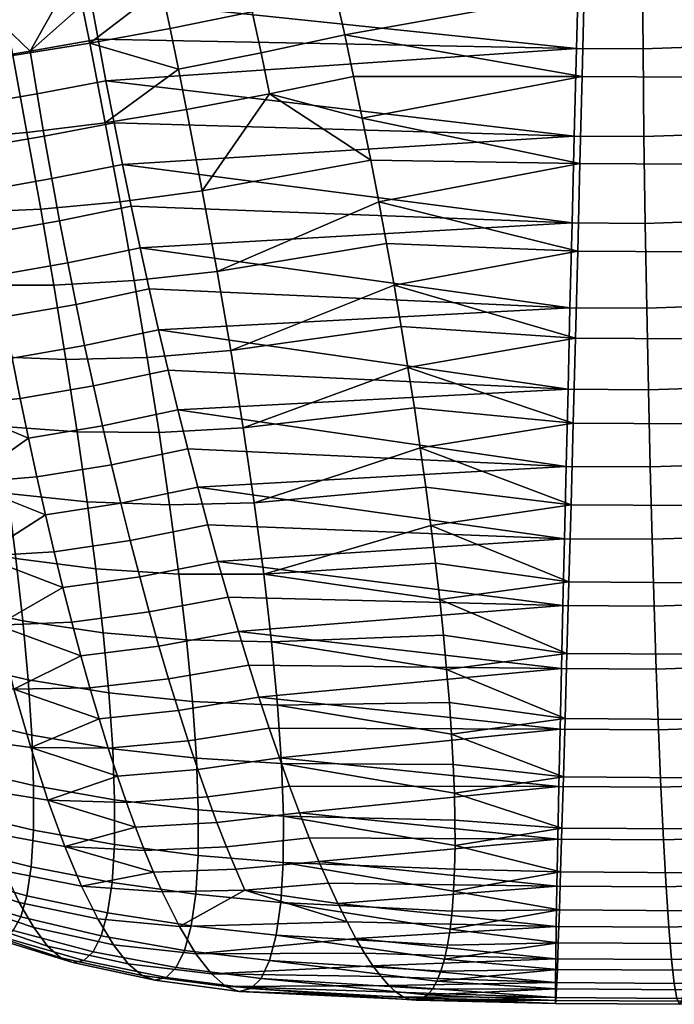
# Model space of a CAD drawing. Extents: x -120 to 2831, y -92 to 75.
# Tile 188 of 256: x 1870 to 1887, y -91 to -65. Entities that reach past the tile are written whole.
import ezdxf

# ---------------------------------------------------------------- set-up
doc = ezdxf.new("R2010")
doc.units = 0
doc.layers.add('GLASS', color=18, linetype='CONTINUOUS')

msp = doc.modelspace()

# ---------------------------------------------------------------- meshes
at = {"layer": 'GLASS'}
mesh = msp.add_polyface(dxfattribs=at)
corners = [(1865.611, -62.759, 97.612), (1865.302, -60.967, 96.963), (1863.818, -61.447, 95.787), (1864.083, -63.126, 96.416), (1867.307, -62.37, 98.602), (1866.954, -60.484, 97.928), (1869.149, -61.959, 99.339), (1868.755, -60.002, 98.634), (1871.11, -61.527, 99.8), (1870.677, -59.525, 99.059), (1865.921, -64.583, 98.097), (1864.349, -64.836, 96.898), (1867.66, -64.292, 99.097), (1869.541, -63.958, 99.855), (1871.538, -63.577, 100.346), (1864.614, -66.562, 97.232), (1862.965, -65.059, 95.56), (1863.186, -66.662, 95.915), (1866.228, -66.424, 98.418), (1868.008, -66.234, 99.415), (1869.927, -65.98, 100.181), (1871.958, -65.658, 100.695), (1864.873, -68.295, 97.422), (1863.405, -68.275, 96.142), (1866.528, -68.27, 98.578), (1868.347, -68.18, 99.557), (1870.302, -68.009, 100.32), (1872.365, -67.751, 100.847), (1865.4, -66.58, 57.447), (1865.639, -68.794, 57.445), (1864.162, -68.837, 58.283), (1863.961, -66.692, 58.25), (1866.968, -66.4, 56.889), (1867.248, -68.652, 56.85), (1868.64, -66.158, 56.571), (1868.798, -67.288, 56.505), (1870.569, -66.986, 56.372), (1870.759, -68.106, 56.343), (1868.965, -68.417, 56.495), (1870.388, -65.867, 56.456), (1865.196, -64.364, 57.673), (1863.792, -64.541, 58.432), (1866.724, -64.151, 57.155), (1868.352, -63.908, 56.873), (1865.027, -62.172, 58.125), (1863.656, -62.408, 58.831), (1866.517, -61.931, 57.65), (1868.102, -61.691, 57.403), (1864.895, -60.028, 58.801), (1863.553, -60.317, 59.448), (1866.349, -59.765, 58.373), (1867.893, -59.532, 58.157), (1871.445, -61.219, 57.405), (1871.613, -62.285, 57.091), (1872.175, -65.547, 56.466), (1872.381, -66.648, 56.365), (1872.595, -67.75, 56.318), (1871.791, -63.363, 56.829), (1871.978, -64.452, 56.621), (1871.288, -60.168, 57.772)]
mesh.append_faces([[corners[k] for k in face] for face in [(0, 1, 2, 3), (4, 5, 1, 0), (6, 7, 5, 4), (8, 9, 7, 6), (10, 0, 3, 11), (12, 4, 0, 10), (13, 6, 4, 12), (14, 8, 6, 13), (15, 11, 16, 17), (18, 10, 11, 15), (19, 12, 10, 18), (20, 13, 12, 19), (21, 14, 13, 20), (22, 15, 17, 23), (24, 18, 15, 22), (25, 19, 18, 24), (26, 20, 19, 25), (27, 21, 20, 26), (28, 29, 30, 31), (32, 33, 29, 28), (32, 34, 35, 35), (33, 32, 35, 35), (36, 37, 38, 35), (39, 36, 35, 34), (40, 28, 31, 41), (42, 32, 28, 40), (43, 34, 32, 42), (44, 40, 41, 45), (46, 42, 40, 44), (47, 43, 42, 46), (48, 44, 45, 49), (50, 46, 44, 48), (51, 47, 46, 50), (43, 39, 34, 34), (43, 47, 52, 53), (36, 39, 54, 55), (37, 36, 55, 56), (39, 57, 58, 58), (43, 57, 39, 39), (59, 52, 47, 47), (57, 43, 53, 53), (58, 54, 39, 39)]])
mesh = msp.add_polyface(dxfattribs=at)
corners = [(1896.232, -59.963, 56.411), (1897.837, -59.507, 56.092), (1898.354, -61.669, 55.402), (1896.678, -62.145, 55.735), (1895.854, -67.059, 55.395), (1897.724, -66.612, 55.077), (1898.306, -68.827, 55.098), (1896.344, -69.295, 55.432), (1895.395, -64.799, 55.592), (1897.178, -64.373, 55.289), (1894.975, -62.551, 56.025), (1894.602, -60.353, 56.689), (1893.959, -67.428, 55.666), (1894.357, -69.683, 55.716), (1893.589, -65.151, 55.85), (1893.25, -62.888, 56.271), (1892.951, -60.675, 56.924), (1892.045, -67.719, 55.887), (1892.349, -69.988, 55.948), (1891.763, -65.429, 56.061), (1891.508, -63.153, 56.472), (1891.282, -60.928, 57.117), (1896.06, -63.726, 100.298), (1898.955, -63.285, 99.963), (1898.526, -61.173, 99.48), (1895.731, -61.598, 99.803), (1890.226, -67.921, 56.05), (1890.439, -70.2, 56.119), (1890.028, -65.621, 56.216), (1889.851, -63.337, 56.621), (1889.696, -61.105, 57.259), (1893.307, -64.031, 100.544), (1893.073, -61.893, 100.041), (1893.533, -66.255, 100.839), (1896.378, -65.939, 100.584), (1893.747, -68.534, 100.908), (1896.682, -68.208, 100.645), (1888.396, -68.053, 56.169), (1888.52, -70.338, 56.243), (1888.284, -65.746, 56.329), (1888.185, -63.456, 56.729), (1888.101, -61.219, 57.363), (1890.401, -62.085, 100.215), (1892.835, -59.867, 99.351), (1890.258, -60.052, 99.518), (1890.54, -64.23, 100.724), (1890.673, -66.46, 101.024), (1890.796, -68.746, 101.099), (1886.534, -65.804, 56.4), (1886.56, -68.113, 56.243), (1886.514, -63.511, 56.796), (1886.501, -61.272, 57.427), (1887.72, -62.173, 100.323), (1887.673, -60.137, 99.622), (1887.764, -64.321, 100.836), (1887.802, -66.555, 101.14), (1887.836, -68.843, 101.219), (1884.722, -68.102, 56.272), (1884.781, -65.794, 56.428), (1884.84, -63.502, 56.823), (1884.899, -61.262, 57.453), (1885.036, -62.158, 100.366), (1884.984, -64.305, 100.88), (1885.084, -60.122, 99.663), (1884.929, -66.538, 101.186), (1884.871, -68.826, 101.266)]
mesh.append_faces([[corners[k] for k in face] for face in [(0, 1, 2, 3), (4, 5, 6, 7), (8, 9, 5, 4), (10, 3, 9, 8), (11, 0, 3, 10), (12, 4, 7, 13), (14, 8, 4, 12), (15, 10, 8, 14), (16, 11, 10, 15), (17, 12, 13, 18), (19, 14, 12, 17), (20, 15, 14, 19), (21, 16, 15, 20), (22, 23, 24, 25), (26, 17, 18, 27), (28, 19, 17, 26), (29, 20, 19, 28), (30, 21, 20, 29), (31, 22, 25, 32), (33, 34, 22, 31), (35, 36, 34, 33), (37, 26, 27, 38), (39, 28, 26, 37), (40, 29, 28, 39), (41, 30, 29, 40), (42, 32, 43, 44), (45, 31, 32, 42), (46, 33, 31, 45), (47, 35, 33, 46), (48, 39, 37, 49), (50, 40, 39, 48), (51, 41, 40, 50), (52, 42, 44, 53), (54, 45, 42, 52), (55, 46, 45, 54), (56, 47, 46, 55), (48, 49, 57, 58), (51, 50, 59, 60), (50, 48, 58, 59), (54, 52, 61, 62), (52, 53, 63, 61), (56, 55, 64, 65), (55, 54, 62, 64)]])
mesh = msp.add_polyface(dxfattribs=at)
corners = [(1873.393, -62.109, 100.309), (1873.161, -61.076, 99.992), (1871.11, -61.527, 99.8), (1871.538, -63.577, 100.346), (1873.622, -63.154, 100.577), (1875.52, -61.646, 100.297), (1875.274, -60.611, 99.955), (1875.763, -62.695, 100.588), (1873.849, -64.208, 100.794), (1871.958, -65.658, 100.695), (1874.072, -65.27, 100.961), (1876.003, -63.757, 100.829), (1876.239, -64.828, 101.018), (1874.291, -66.337, 101.077), (1872.365, -67.751, 100.847), (1874.506, -67.406, 101.143), (1876.47, -65.907, 101.157), (1876.696, -66.991, 101.243), (1877.932, -62.218, 100.46), (1877.676, -61.171, 100.143), (1878.184, -63.28, 100.728), (1878.673, -65.44, 101.108), (1878.431, -64.355, 100.944), (1878.908, -66.534, 101.22), (1877.416, -60.141, 99.775), (1879.137, -67.632, 101.28), (1879.359, -68.734, 101.286), (1884.781, -65.794, 56.428), (1871.978, -64.452, 56.621), (1884.84, -63.502, 56.823), (1871.613, -62.285, 57.091), (1884.899, -61.262, 57.453), (1872.381, -66.648, 56.365), (1884.722, -68.102, 56.272), (1885.084, -60.122, 99.663), (1877.676, -61.171, 100.143), (1885.036, -62.158, 100.366), (1878.184, -63.28, 100.728), (1884.984, -64.305, 100.88), (1878.673, -65.44, 101.108), (1884.929, -66.538, 101.186), (1872.175, -65.547, 56.466), (1871.791, -63.363, 56.829), (1872.595, -67.75, 56.318), (1871.445, -61.219, 57.405), (1871.288, -60.168, 57.772), (1877.932, -62.218, 100.46), (1878.908, -66.534, 101.22), (1878.431, -64.355, 100.944), (1879.137, -67.632, 101.28)]
mesh.append_faces([[corners[k] for k in face] for face in [(0, 1, 2, 2), (3, 4, 0, 0), (2, 3, 0, 0), (5, 6, 1, 0), (7, 5, 0, 4), (8, 4, 3, 3), (9, 10, 8, 8), (3, 9, 8, 8), (11, 7, 4, 8), (12, 11, 8, 10), (13, 10, 9, 9), (14, 15, 13, 13), (9, 14, 13, 13), (16, 12, 10, 13), (17, 16, 13, 15), (5, 7, 18, 19), (7, 11, 20, 18), (12, 16, 21, 22), (16, 17, 23, 21), (11, 12, 22, 20), (19, 24, 6, 5), (17, 25, 23, 23), (26, 25, 17, 17), (27, 28, 29, 29), (29, 30, 31, 31), (32, 27, 33, 33), (34, 35, 36, 36), (36, 37, 38, 38), (38, 39, 40, 40), (27, 32, 41, 41), (27, 41, 28, 28), (30, 29, 42, 42), (42, 29, 28, 28), (33, 43, 32, 32), (31, 30, 44, 44), (45, 31, 44, 44), (37, 36, 46, 46), (46, 36, 35, 35), (39, 47, 40, 40), (39, 38, 48, 48), (48, 38, 37, 37), (49, 40, 47, 47)]])
mesh = msp.add_polyface(dxfattribs=at)
corners = [(1875.309, -71.667, 100.9), (1874.92, -69.545, 101.122), (1872.755, -69.838, 100.804), (1873.124, -71.905, 100.57), (1875.67, -73.755, 100.481), (1873.467, -73.933, 100.147), (1875.998, -75.792, 99.868), (1873.781, -75.908, 99.541), (1876.289, -77.76, 99.066), (1874.061, -77.816, 98.757), (1876.696, -66.991, 101.243), (1874.506, -67.406, 101.143), (1879.975, -72.032, 100.982), (1879.778, -70.937, 101.137), (1879.573, -69.837, 101.238), (1879.359, -68.734, 101.286), (1880.666, -76.316, 99.831), (1880.509, -75.265, 100.198), (1880.341, -74.199, 100.512), (1880.163, -73.121, 100.774), (1884.509, -76.806, 57.875), (1874.278, -75.314, 57.461), (1884.558, -74.771, 57.172), (1884.61, -72.623, 56.657), (1873.281, -71.044, 56.495), (1884.665, -70.39, 56.352), (1872.817, -68.852, 56.324), (1884.722, -68.102, 56.272), (1873.769, -73.204, 56.876), (1884.929, -66.538, 101.186), (1879.137, -67.632, 101.28), (1884.871, -68.826, 101.266), (1879.573, -69.837, 101.238), (1884.813, -71.134, 101.11), (1879.975, -72.032, 100.982), (1880.163, -73.121, 100.774), (1884.753, -73.427, 100.715), (1880.341, -74.199, 100.512), (1884.695, -75.666, 100.085), (1880.509, -75.265, 100.198), (1880.666, -76.316, 99.831), (1884.637, -77.817, 99.232), (1874.021, -74.266, 57.143), (1874.538, -76.343, 57.828), (1874.801, -77.354, 58.244), (1873.522, -72.129, 56.659), (1873.046, -69.951, 56.383), (1872.595, -67.75, 56.318), (1879.359, -68.734, 101.286), (1879.778, -70.937, 101.137), (1886.676, -74.783, 57.138), (1886.723, -76.819, 57.839), (1884.509, -76.806, 57.875), (1884.558, -74.771, 57.172), (1886.594, -70.402, 56.321), (1886.632, -72.635, 56.625), (1884.61, -72.623, 56.657), (1884.665, -70.39, 56.352), (1886.56, -68.113, 56.243), (1884.722, -68.102, 56.272)]
mesh.append_faces([[corners[k] for k in face] for face in [(0, 1, 2, 3), (4, 0, 3, 5), (6, 4, 5, 7), (8, 6, 7, 9), (1, 10, 11, 11), (0, 4, 12, 13), (1, 0, 14, 15), (6, 8, 16, 17), (4, 6, 18, 19), (1, 15, 10, 10), (19, 12, 4, 4), (17, 18, 6, 6), (14, 0, 13, 13), (20, 21, 22, 22), (23, 24, 25, 25), (25, 26, 27, 27), (28, 23, 22, 22), (29, 30, 31, 31), (31, 32, 33, 33), (34, 35, 36, 36), (37, 38, 36, 36), (34, 36, 33, 33), (39, 40, 38, 38), (37, 39, 38, 38), (40, 41, 38, 38), (35, 37, 36, 36), (21, 42, 22, 22), (20, 43, 21, 21), (44, 43, 20, 20), (45, 23, 28, 28), (45, 24, 23, 23), (25, 46, 26, 26), (24, 46, 25, 25), (42, 28, 22, 22), (27, 26, 47, 47), (48, 32, 31, 31), (30, 48, 31, 31), (49, 34, 33, 33), (32, 49, 33, 33), (50, 51, 52, 53), (54, 55, 56, 57), (58, 54, 57, 59), (55, 50, 53, 56)]])
mesh = msp.add_polyface(dxfattribs=at)
corners = [(1868.675, -70.116, 99.527), (1868.347, -68.18, 99.557), (1866.528, -68.27, 98.578), (1866.819, -70.108, 98.58), (1870.664, -70.03, 100.274), (1870.302, -68.009, 100.32), (1872.755, -69.838, 100.804), (1872.365, -67.751, 100.847), (1874.92, -69.545, 101.122), (1874.506, -67.406, 101.143), (1868.988, -72.03, 99.328), (1867.098, -71.927, 98.427), (1871.007, -72.026, 100.047), (1873.124, -71.905, 100.57), (1869.281, -73.909, 98.963), (1867.36, -73.718, 98.122), (1871.327, -73.985, 99.643), (1873.467, -73.933, 100.147), (1869.552, -75.741, 98.438), (1867.603, -75.47, 97.668), (1871.622, -75.892, 99.066), (1873.781, -75.908, 99.541), (1868.277, -75.196, 58.054), (1868.672, -77.234, 58.867), (1866.893, -77.186, 59.549), (1866.541, -75.2, 58.725), (1870.125, -75.014, 57.593), (1870.341, -76.059, 57.96), (1872.288, -75.734, 57.656), (1872.529, -76.764, 58.05), (1870.562, -77.082, 58.376), (1872.052, -74.685, 57.311), (1867.906, -73.073, 57.44), (1866.212, -73.126, 58.092), (1869.915, -73.949, 57.277), (1869.711, -72.867, 57.013), (1871.821, -73.618, 57.018), (1871.595, -72.536, 56.776), (1869.513, -71.77, 56.802), (1867.562, -70.884, 57.036), (1869.323, -70.661, 56.645), (1871.376, -71.441, 56.587), (1871.163, -70.336, 56.452), (1869.14, -69.542, 56.542), (1867.248, -68.652, 56.85), (1868.965, -68.417, 56.495), (1870.957, -69.224, 56.37), (1870.759, -68.106, 56.343), (1868.798, -67.288, 56.505), (1874.278, -75.314, 57.461), (1874.538, -76.343, 57.828), (1874.021, -74.266, 57.143), (1873.769, -73.204, 56.876), (1873.281, -71.044, 56.495), (1873.522, -72.129, 56.659), (1873.046, -69.951, 56.383), (1872.817, -68.852, 56.324), (1872.595, -67.75, 56.318)]
mesh.append_faces([[corners[k] for k in face] for face in [(0, 1, 2, 3), (4, 5, 1, 0), (6, 7, 5, 4), (8, 9, 7, 6), (10, 0, 3, 11), (12, 4, 0, 10), (13, 6, 4, 12), (14, 10, 11, 15), (16, 12, 10, 14), (17, 13, 12, 16), (18, 14, 15, 19), (20, 16, 14, 18), (21, 17, 16, 20), (22, 23, 24, 25), (22, 26, 27, 27), (23, 22, 27, 27), (28, 29, 30, 27), (31, 28, 27, 26), (32, 22, 25, 33), (34, 26, 22, 22), (32, 35, 34, 34), (22, 32, 34, 34), (36, 31, 26, 34), (37, 36, 34, 35), (38, 35, 32, 32), (39, 40, 38, 38), (32, 39, 38, 38), (41, 37, 35, 38), (42, 41, 38, 40), (43, 40, 39, 39), (44, 45, 43, 43), (39, 44, 43, 43), (46, 42, 40, 43), (47, 46, 43, 45), (48, 45, 44, 44), (29, 28, 49, 50), (28, 31, 51, 49), (52, 51, 31, 36), (37, 41, 53, 54), (55, 53, 41, 42), (42, 46, 56, 55), (46, 47, 57, 56), (54, 52, 36, 37)]])
mesh = msp.add_polyface(dxfattribs=at)
corners = [(1895.635, -75.994, 57.144), (1897.917, -75.549, 56.819), (1898.446, -77.4, 57.639), (1896.067, -77.863, 57.978), (1895.202, -73.994, 56.473), (1897.385, -73.568, 56.162), (1894.773, -71.882, 55.99), (1896.858, -71.475, 55.693), (1894.357, -69.683, 55.716), (1896.344, -69.295, 55.432), (1893.663, -78.229, 58.256), (1896.491, -79.587, 58.95), (1893.991, -79.968, 59.239), (1893.33, -76.345, 57.41), (1892.996, -74.329, 56.728), (1892.667, -72.202, 56.234), (1892.349, -69.988, 55.948), (1891.138, -76.588, 57.607), (1891.377, -78.483, 58.461), (1890.899, -74.562, 56.916), (1890.665, -72.424, 56.413), (1890.439, -70.2, 56.119), (1893.944, -70.834, 100.741), (1896.964, -70.499, 100.471), (1896.682, -68.208, 100.645), (1893.747, -68.534, 100.908), (1894.122, -73.119, 100.337), (1897.219, -72.775, 100.059), (1894.276, -75.351, 99.698), (1897.445, -74.999, 99.414), (1894.406, -77.495, 98.838), (1897.636, -77.137, 98.549), (1894.509, -79.521, 97.775), (1897.791, -79.157, 97.481), (1888.934, -76.746, 57.75), (1889.079, -78.648, 58.61), (1888.791, -74.713, 57.053), (1888.652, -72.569, 56.544), (1888.52, -70.338, 56.243), (1890.908, -71.052, 100.938), (1890.796, -68.746, 101.099), (1891.007, -73.342, 100.539), (1891.091, -75.579, 99.905), (1891.158, -77.729, 99.049), (1891.209, -79.758, 97.989), (1886.723, -76.819, 57.839), (1886.773, -78.724, 58.703), (1886.676, -74.783, 57.138), (1886.632, -72.635, 56.625), (1886.594, -70.402, 56.321), (1886.56, -68.113, 56.243), (1888.396, -68.053, 56.169), (1887.862, -71.152, 101.061), (1887.836, -68.843, 101.219), (1887.882, -73.445, 100.665), (1887.895, -75.685, 100.034), (1887.9, -77.836, 99.18), (1887.898, -79.867, 98.123), (1884.813, -71.134, 101.11), (1884.753, -73.427, 100.715), (1884.871, -68.826, 101.266), (1884.695, -75.666, 100.085), (1884.637, -77.817, 99.232), (1884.582, -79.848, 98.176)]
mesh.append_faces([[corners[k] for k in face] for face in [(0, 1, 2, 3), (4, 5, 1, 0), (6, 7, 5, 4), (8, 9, 7, 6), (10, 3, 11, 12), (13, 0, 3, 10), (14, 4, 0, 13), (15, 6, 4, 14), (16, 8, 6, 15), (17, 13, 10, 18), (19, 14, 13, 17), (20, 15, 14, 19), (21, 16, 15, 20), (22, 23, 24, 25), (26, 27, 23, 22), (28, 29, 27, 26), (30, 31, 29, 28), (32, 33, 31, 30), (34, 17, 18, 35), (36, 19, 17, 34), (37, 20, 19, 36), (38, 21, 20, 37), (39, 22, 25, 40), (41, 26, 22, 39), (42, 28, 26, 41), (43, 30, 28, 42), (44, 32, 30, 43), (45, 34, 35, 46), (47, 36, 34, 45), (48, 37, 36, 47), (49, 38, 37, 48), (50, 51, 38, 49), (52, 39, 40, 53), (54, 41, 39, 52), (55, 42, 41, 54), (56, 43, 42, 55), (57, 44, 43, 56), (54, 52, 58, 59), (52, 53, 60, 58), (56, 55, 61, 62), (57, 56, 62, 63), (55, 54, 59, 61)]])
mesh = msp.add_polyface(dxfattribs=at)
corners = [(1869.796, -77.519, 97.756), (1869.552, -75.741, 98.438), (1867.603, -75.47, 97.668), (1867.823, -77.178, 97.066), (1871.886, -77.736, 98.322), (1871.622, -75.892, 99.066), (1874.061, -77.816, 98.757), (1873.781, -75.908, 99.541), (1870.01, -79.231, 96.919), (1868.017, -78.834, 96.316), (1872.117, -79.505, 97.416), (1874.303, -79.642, 97.802), (1868.181, -80.432, 95.414), (1866.173, -78.341, 95.619), (1866.318, -79.899, 94.819), (1870.19, -80.87, 95.927), (1872.309, -81.187, 96.35), (1874.504, -81.372, 96.681), (1868.31, -81.962, 94.352), (1866.433, -81.406, 93.853), (1870.331, -82.424, 94.779), (1872.459, -82.772, 95.129), (1874.66, -82.994, 95.403), (1868.4, -83.408, 93.116), (1866.513, -82.845, 92.699), (1870.428, -83.881, 93.468), (1872.562, -84.245, 93.753), (1868.057, -82.46, 63.037), (1868.466, -83.946, 64.489), (1866.654, -83.425, 65.228), (1866.286, -81.998, 63.826), (1869.958, -82.672, 62.37), (1870.405, -84.211, 63.845), (1871.961, -82.639, 61.826), (1872.202, -83.451, 62.544), (1874.035, -82.402, 61.387), (1874.291, -83.234, 62.092), (1869.517, -80.988, 61.039), (1867.656, -80.831, 61.72), (1871.722, -81.792, 61.145), (1871.484, -80.911, 60.505), (1873.779, -81.537, 60.722), (1873.525, -80.639, 60.099), (1869.087, -79.17, 59.866), (1867.266, -79.068, 60.552), (1871.249, -79.998, 59.906), (1871.016, -79.054, 59.351), (1873.272, -79.711, 59.518), (1873.021, -78.754, 58.982), (1868.672, -77.234, 58.867), (1866.893, -77.186, 59.549), (1870.787, -78.081, 58.84), (1870.562, -77.082, 58.376), (1872.773, -77.771, 58.492), (1872.529, -76.764, 58.05), (1870.341, -76.059, 57.96), (1874.801, -77.354, 58.244), (1875.067, -78.342, 58.708), (1874.538, -76.343, 57.828)]
mesh.append_faces([[corners[k] for k in face] for face in [(0, 1, 2, 3), (4, 5, 1, 0), (6, 7, 5, 4), (8, 0, 3, 9), (10, 4, 0, 8), (11, 6, 4, 10), (12, 9, 13, 14), (15, 8, 9, 12), (16, 10, 8, 15), (17, 11, 10, 16), (18, 12, 14, 19), (20, 15, 12, 18), (21, 16, 15, 20), (22, 17, 16, 21), (23, 18, 19, 24), (25, 20, 18, 23), (26, 21, 20, 25), (27, 28, 29, 30), (31, 32, 28, 27), (31, 33, 34, 34), (35, 36, 34, 33), (37, 31, 27, 38), (39, 33, 31, 31), (37, 40, 39, 39), (31, 37, 39, 39), (41, 35, 33, 39), (42, 41, 39, 40), (43, 37, 38, 44), (45, 40, 37, 37), (43, 46, 45, 45), (37, 43, 45, 45), (47, 42, 40, 45), (48, 47, 45, 46), (49, 43, 44, 50), (51, 46, 43, 43), (49, 52, 51, 51), (43, 49, 51, 51), (53, 48, 46, 51), (54, 53, 51, 52), (55, 52, 49, 49), (48, 53, 56, 57), (53, 54, 58, 56)]])
mesh = msp.add_polyface(dxfattribs=at)
corners = [(1876.539, -79.644, 98.083), (1876.289, -77.76, 99.066), (1874.061, -77.816, 98.757), (1874.303, -79.642, 97.802), (1876.745, -81.427, 96.927), (1874.504, -81.372, 96.681), (1876.903, -83.093, 95.606), (1874.66, -82.994, 95.403), (1880.946, -78.361, 98.943), (1880.811, -77.349, 99.413), (1881.431, -83.022, 95.868), (1881.36, -82.152, 96.575), (1881.275, -81.248, 97.238), (1881.178, -80.313, 97.854), (1881.068, -79.35, 98.423), (1881.488, -83.857, 95.117), (1880.666, -76.316, 99.831), (1874.035, -82.402, 61.387), (1873.779, -81.537, 60.722), (1875.874, -81.157, 60.375), (1876.145, -82.038, 61.019), (1873.525, -80.639, 60.099), (1875.604, -80.246, 59.775), (1874.291, -83.234, 62.092), (1876.415, -82.887, 61.704), (1873.272, -79.711, 59.518), (1875.334, -79.307, 59.219), (1875.604, -80.246, 59.775), (1873.021, -78.754, 58.982), (1875.067, -78.342, 58.708), (1884.464, -78.71, 58.74), (1874.801, -77.354, 58.244), (1884.509, -76.806, 57.875), (1880.811, -77.349, 99.413), (1884.637, -77.817, 99.232), (1880.666, -76.316, 99.831), (1880.946, -78.361, 98.943), (1875.334, -79.307, 59.219), (1884.424, -80.468, 59.742), (1884.53, -81.732, 96.939), (1881.36, -82.152, 96.575), (1884.482, -83.449, 95.55), (1881.178, -80.313, 97.854), (1884.582, -79.848, 98.176), (1884.386, -82.129, 60.898), (1884.351, -83.729, 62.245), (1876.415, -82.887, 61.704), (1884.424, -80.468, 59.742), (1875.874, -81.157, 60.375), (1881.068, -79.35, 98.423), (1881.431, -83.022, 95.868), (1881.275, -81.248, 97.238), (1881.488, -83.857, 95.117), (1875.067, -78.342, 58.708), (1876.684, -83.702, 62.429), (1876.145, -82.038, 61.019), (1875.604, -80.246, 59.775), (1875.604, -80.246, 59.775), (1875.604, -80.246, 59.775), (1886.773, -78.724, 58.703), (1886.825, -80.482, 59.704), (1884.424, -80.468, 59.742), (1884.464, -78.71, 58.74), (1886.723, -76.819, 57.839), (1884.509, -76.806, 57.875), (1886.825, -80.482, 59.704), (1886.88, -82.143, 60.859), (1884.386, -82.129, 60.898), (1884.424, -80.468, 59.742)]
mesh.append_faces([[corners[k] for k in face] for face in [(0, 1, 2, 3), (4, 0, 3, 5), (6, 4, 5, 7), (1, 0, 8, 9), (4, 6, 10, 11), (0, 4, 12, 13), (14, 8, 0, 0), (11, 12, 4, 4), (14, 0, 13, 13), (15, 10, 6, 6), (16, 1, 9, 9), (17, 18, 19, 20), (18, 21, 22, 19), (23, 17, 20, 24), (21, 25, 26, 27), (21, 27, 22, 22), (25, 28, 29, 26), (30, 31, 32, 32), (33, 34, 35, 35), (36, 34, 33, 33), (37, 30, 38, 38), (39, 40, 41, 41), (42, 39, 43, 43), (44, 45, 46, 46), (47, 44, 48, 48), (43, 49, 42, 42), (43, 36, 49, 49), (41, 40, 50, 50), (39, 51, 40, 40), (39, 42, 51, 51), (50, 52, 41, 41), (36, 43, 34, 34), (30, 53, 31, 31), (53, 30, 37, 37), (45, 54, 46, 46), (44, 55, 48, 48), (47, 48, 56, 56), (56, 57, 47, 47), (55, 44, 46, 46), (58, 37, 38, 38), (59, 60, 61, 62), (63, 59, 62, 64), (65, 66, 67, 68)]])
mesh = msp.add_polyface(dxfattribs=at)
corners = [(1894.664, -83.189, 61.703), (1897.359, -82.779, 61.391), (1897.809, -84.254, 62.895), (1895.014, -84.679, 63.218), (1894.322, -81.609, 60.376), (1896.918, -81.214, 60.076), (1893.991, -79.968, 59.239), (1896.491, -79.587, 58.95), (1891.377, -78.483, 58.461), (1893.663, -78.229, 58.256), (1893.991, -79.968, 59.239), (1891.613, -80.232, 59.452), (1894.585, -81.401, 96.533), (1897.909, -81.032, 96.235), (1897.791, -79.157, 97.481), (1894.509, -79.521, 97.775), (1894.634, -83.115, 95.14), (1897.99, -82.742, 94.839), (1892.614, -86.353, 65.163), (1895.366, -86.048, 64.916), (1895.716, -87.265, 66.781), (1892.871, -87.581, 67.036), (1892.356, -84.974, 63.457), (1892.101, -83.474, 61.932), (1891.853, -81.883, 60.597), (1891.613, -80.232, 59.452), (1889.079, -78.648, 58.61), (1889.223, -80.403, 59.607), (1891.242, -81.641, 96.75), (1891.209, -79.758, 97.989), (1891.259, -83.357, 95.359), (1891.26, -84.892, 93.848), (1894.657, -84.648, 93.628), (1891.246, -86.238, 92.247), (1894.656, -85.993, 92.025), (1891.219, -87.393, 90.585), (1894.633, -87.148, 90.364), (1891.179, -88.395, 88.827), (1894.589, -88.15, 88.606), (1889.847, -86.552, 65.342), (1890.01, -87.786, 67.222), (1889.684, -85.166, 63.63), (1889.525, -83.659, 62.099), (1889.37, -82.061, 60.758), (1889.223, -80.403, 59.607), (1886.773, -78.724, 58.703), (1886.825, -80.482, 59.704), (1887.888, -81.752, 96.885), (1887.898, -79.867, 98.123), (1887.872, -83.469, 95.496), (1887.851, -85.004, 93.986), (1887.824, -86.351, 92.385), (1887.793, -87.506, 90.724), (1887.07, -86.643, 65.454), (1887.14, -87.881, 67.338), (1887.003, -85.254, 63.738), (1886.94, -83.744, 62.204), (1886.88, -82.143, 60.859), (1886.825, -80.482, 59.704), (1884.582, -79.848, 98.176), (1884.53, -81.732, 96.939), (1884.482, -83.449, 95.55), (1884.438, -84.984, 94.04), (1884.398, -86.331, 92.439), (1884.363, -87.486, 90.778), (1884.266, -87.864, 67.384), (1884.29, -86.627, 65.499), (1884.319, -85.239, 63.781), (1884.351, -83.729, 62.245), (1884.386, -82.129, 60.898)]
mesh.append_faces([[corners[k] for k in face] for face in [(0, 1, 2, 3), (4, 5, 1, 0), (6, 7, 5, 4), (8, 9, 10, 11), (12, 13, 14, 15), (16, 17, 13, 12), (18, 19, 20, 21), (22, 3, 19, 18), (23, 0, 3, 22), (24, 4, 0, 23), (25, 6, 4, 24), (26, 8, 11, 27), (28, 12, 15, 29), (30, 16, 12, 28), (31, 32, 16, 30), (33, 34, 32, 31), (35, 36, 34, 33), (37, 38, 36, 35), (39, 18, 21, 40), (41, 22, 18, 39), (42, 23, 22, 41), (43, 24, 23, 42), (44, 25, 24, 43), (45, 26, 27, 46), (47, 28, 29, 48), (49, 30, 28, 47), (50, 31, 30, 49), (51, 33, 31, 50), (52, 35, 33, 51), (53, 39, 40, 54), (55, 41, 39, 53), (56, 42, 41, 55), (57, 43, 42, 56), (58, 44, 43, 57), (47, 48, 59, 60), (50, 49, 61, 62), (52, 51, 63, 64), (51, 50, 62, 63), (49, 47, 60, 61), (53, 54, 65, 66), (56, 55, 67, 68), (57, 56, 68, 69), (55, 53, 66, 67)]])
mesh = msp.add_polyface(dxfattribs=at)
corners = [(1868.444, -84.739, 91.693), (1868.4, -83.408, 93.116), (1866.513, -82.845, 92.699), (1866.552, -84.176, 91.336), (1870.476, -85.213, 91.991), (1870.428, -83.881, 93.468), (1872.612, -85.586, 92.225), (1872.562, -84.245, 93.753), (1868.437, -85.902, 90.091), (1866.544, -85.333, 89.769), (1870.471, -86.384, 90.355), (1872.607, -86.768, 90.556), (1868.378, -86.847, 88.351), (1866.487, -86.249, 88.051), (1870.41, -87.356, 88.595), (1872.545, -87.766, 88.77), (1868.271, -87.557, 86.54), (1866.387, -86.905, 86.265), (1870.296, -88.114, 86.758), (1872.427, -88.566, 86.905), (1868.121, -88.047, 84.706), (1866.249, -87.325, 84.472), (1870.137, -88.668, 84.883), (1872.26, -89.171, 84.987), (1867.935, -88.344, 82.872), (1866.08, -87.545, 82.699), (1869.936, -89.032, 82.99), (1872.048, -89.588, 83.036), (1869.7, -89.217, 81.09), (1867.718, -88.467, 81.048), (1871.796, -89.821, 81.064), (1869.432, -89.231, 79.191), (1867.474, -88.427, 79.236), (1871.509, -89.873, 79.085), (1869.138, -89.077, 77.301), (1867.207, -88.23, 77.442), (1871.192, -89.745, 77.108), (1868.82, -88.756, 75.429), (1866.92, -87.881, 75.672), (1870.847, -89.438, 75.148), (1868.483, -88.271, 73.585), (1866.618, -87.38, 73.933), (1870.481, -88.954, 73.216), (1868.131, -87.621, 71.782), (1866.303, -86.73, 72.234), (1870.096, -88.293, 71.326), (1872.168, -88.726, 70.867), (1872.58, -89.41, 72.822), (1867.769, -86.808, 70.031), (1865.98, -85.931, 70.584), (1869.698, -87.458, 69.493), (1871.741, -87.858, 68.976), (1869.291, -86.451, 67.733), (1867.399, -85.835, 68.345), (1871.301, -86.812, 67.164), (1868.879, -85.279, 66.059), (1867.026, -84.706, 66.74), (1870.854, -85.594, 65.449), (1868.466, -83.946, 64.489), (1866.654, -83.425, 65.228), (1870.405, -84.211, 63.845), (1872.202, -83.451, 62.544), (1872.442, -84.225, 63.298), (1869.958, -82.672, 62.37)]
mesh.append_faces([[corners[k] for k in face] for face in [(0, 1, 2, 3), (4, 5, 1, 0), (6, 7, 5, 4), (8, 0, 3, 9), (10, 4, 0, 8), (11, 6, 4, 10), (12, 8, 9, 13), (14, 10, 8, 12), (15, 11, 10, 14), (16, 12, 13, 17), (18, 14, 12, 16), (19, 15, 14, 18), (20, 16, 17, 21), (22, 18, 16, 20), (23, 19, 18, 22), (24, 20, 21, 25), (26, 22, 20, 24), (27, 23, 22, 26), (28, 26, 24, 29), (30, 27, 26, 28), (31, 28, 29, 32), (33, 30, 28, 31), (34, 31, 32, 35), (36, 33, 31, 34), (37, 34, 35, 38), (39, 36, 34, 37), (40, 37, 38, 41), (42, 39, 37, 40), (43, 40, 41, 44), (45, 42, 40, 43), (46, 47, 42, 45), (48, 43, 44, 49), (50, 45, 43, 48), (51, 46, 45, 50), (52, 50, 48, 53), (54, 51, 50, 52), (55, 52, 53, 56), (57, 54, 52, 55), (58, 55, 56, 59), (60, 57, 55, 58), (61, 62, 60, 60), (60, 63, 61, 61)]])
mesh = msp.add_polyface(dxfattribs=at)
corners = [(1874.765, -84.493, 93.972), (1874.66, -82.994, 95.403), (1872.459, -82.772, 95.129), (1872.562, -84.245, 93.753), (1877.009, -84.627, 94.13), (1876.903, -83.093, 95.606), (1874.817, -85.852, 92.397), (1872.612, -85.586, 92.225), (1874.812, -87.051, 90.691), (1872.607, -86.768, 90.556), (1874.748, -88.074, 88.874), (1872.545, -87.766, 88.77), (1874.628, -88.909, 86.972), (1872.427, -88.566, 86.905), (1876.868, -89.149, 86.963), (1876.99, -88.288, 88.909), (1874.456, -89.552, 85.007), (1872.26, -89.171, 84.987), (1876.694, -89.818, 84.946), (1874.236, -90.005, 82.998), (1872.048, -89.588, 83.036), (1876.47, -90.289, 82.879), (1873.973, -90.267, 80.961), (1871.796, -89.821, 81.064), (1876.2, -90.561, 80.779), (1873.672, -90.338, 78.909), (1871.509, -89.873, 79.085), (1875.889, -90.632, 78.663), (1873.336, -90.218, 76.858), (1871.192, -89.745, 77.108), (1875.541, -90.502, 76.551), (1872.971, -89.909, 74.824), (1870.847, -89.438, 75.148), (1875.16, -90.173, 74.458), (1872.58, -89.41, 72.822), (1870.481, -88.954, 73.216), (1874.75, -89.645, 72.404), (1874.318, -88.924, 70.405), (1872.168, -88.726, 70.867), (1873.866, -88.014, 68.478), (1871.741, -87.858, 68.976), (1873.634, -87.491, 67.547), (1871.301, -86.812, 67.164), (1873.399, -86.923, 66.64), (1875.802, -87.416, 67.064), (1876.044, -87.965, 67.999), (1875.556, -86.822, 66.156), (1873.162, -86.311, 65.76), (1870.854, -85.594, 65.449), (1872.923, -85.657, 64.909), (1875.306, -86.186, 65.278), (1875.055, -85.507, 64.43), (1872.683, -84.961, 64.087), (1870.405, -84.211, 63.845), (1872.442, -84.225, 63.298), (1874.801, -84.788, 63.616), (1874.546, -84.029, 62.836), (1874.291, -83.234, 62.092), (1872.202, -83.451, 62.544), (1878.735, -88.801, 69.478), (1876.684, -83.702, 62.429), (1876.952, -84.482, 63.193), (1876.415, -82.887, 61.704)]
mesh.append_faces([[corners[k] for k in face] for face in [(0, 1, 2, 3), (4, 5, 1, 0), (6, 0, 3, 7), (8, 6, 7, 9), (10, 8, 9, 11), (12, 10, 11, 13), (14, 15, 10, 12), (16, 12, 13, 17), (18, 14, 12, 16), (19, 16, 17, 20), (21, 18, 16, 19), (22, 19, 20, 23), (24, 21, 19, 22), (25, 22, 23, 26), (27, 24, 22, 25), (28, 25, 26, 29), (30, 27, 25, 28), (31, 28, 29, 32), (33, 30, 28, 31), (34, 31, 32, 35), (36, 33, 31, 34), (37, 36, 34, 38), (39, 37, 38, 40), (41, 39, 40, 40), (42, 43, 41, 41), (40, 42, 41, 41), (44, 45, 39, 41), (46, 44, 41, 43), (47, 43, 42, 42), (48, 49, 47, 47), (42, 48, 47, 47), (50, 46, 43, 47), (51, 50, 47, 49), (52, 49, 48, 48), (53, 54, 52, 52), (48, 53, 52, 52), (55, 51, 49, 52), (56, 55, 52, 54), (57, 56, 54, 58), (37, 39, 45, 45), (45, 59, 37, 37), (55, 56, 60, 61), (56, 57, 62, 60)]])
mesh = msp.add_polyface(dxfattribs=at)
corners = [(1877.06, -86.015, 92.512), (1877.009, -84.627, 94.13), (1874.765, -84.493, 93.972), (1874.817, -85.852, 92.397), (1877.054, -87.239, 90.766), (1874.812, -87.051, 90.691), (1876.99, -88.288, 88.909), (1874.748, -88.074, 88.874), (1876.903, -83.093, 95.606), (1881.532, -84.653, 94.325), (1881.488, -83.857, 95.117), (1881.57, -87.416, 90.789), (1881.581, -86.793, 91.724), (1881.579, -86.123, 92.626), (1881.563, -85.409, 93.494), (1881.505, -88.518, 88.831), (1881.544, -87.991, 89.824), (1876.868, -89.149, 86.963), (1876.694, -89.818, 84.946), (1881.21, -90.104, 84.643), (1881.304, -89.787, 85.717), (1876.47, -90.289, 82.879), (1880.986, -90.573, 82.457), (1881.104, -90.366, 83.555), (1876.2, -90.561, 80.779), (1875.889, -90.632, 78.663), (1880.392, -90.847, 78.016), (1880.557, -90.862, 79.128), (1875.541, -90.502, 76.551), (1880.031, -90.653, 75.807), (1880.216, -90.778, 76.908), (1880.712, -90.821, 80.24), (1880.854, -90.725, 81.351), (1881.384, -89.416, 86.775), (1881.451, -88.993, 87.814), (1875.16, -90.173, 74.458), (1874.75, -89.645, 72.404), (1879.198, -89.623, 71.518), (1879.418, -89.959, 72.568), (1874.318, -88.924, 70.405), (1878.735, -88.801, 69.478), (1878.97, -89.237, 70.487), (1879.631, -90.243, 73.634), (1879.835, -90.475, 74.715), (1875.556, -86.822, 66.156), (1875.306, -86.186, 65.278), (1877.481, -85.928, 64.83), (1877.74, -86.59, 65.7), (1875.055, -85.507, 64.43), (1877.218, -85.224, 63.994), (1875.802, -87.416, 67.064), (1877.996, -87.21, 66.602), (1874.801, -84.788, 63.616), (1876.952, -84.482, 63.193), (1876.044, -87.965, 67.999), (1878.248, -87.786, 67.533), (1878.494, -88.317, 68.493), (1884.234, -89.773, 71.567), (1879.198, -89.623, 71.518), (1878.97, -89.237, 70.487), (1884.266, -87.864, 67.384), (1878.494, -88.317, 68.493), (1878.248, -87.786, 67.533), (1884.247, -88.92, 69.415), (1878.735, -88.801, 69.478), (1884.29, -86.627, 65.499), (1877.996, -87.21, 66.602), (1877.74, -86.59, 65.7), (1884.351, -83.729, 62.245), (1876.952, -84.482, 63.193), (1876.684, -83.702, 62.429)]
mesh.append_faces([[corners[k] for k in face] for face in [(0, 1, 2, 3), (4, 0, 3, 5), (6, 4, 5, 7), (8, 1, 9, 10), (0, 4, 11, 12), (1, 0, 13, 14), (12, 13, 0, 0), (9, 1, 14, 14), (4, 6, 15, 16), (17, 18, 19, 20), (18, 21, 22, 23), (24, 25, 26, 27), (25, 28, 29, 30), (21, 24, 31, 32), (6, 17, 33, 34), (35, 36, 37, 38), (36, 39, 40, 41), (28, 35, 42, 43), (20, 33, 17, 17), (15, 6, 34, 34), (23, 19, 18, 18), (27, 31, 24, 24), (22, 21, 32, 32), (44, 45, 46, 47), (45, 48, 49, 46), (50, 44, 47, 51), (48, 52, 53, 49), (54, 50, 51, 55), (30, 26, 25, 25), (43, 29, 28, 28), (41, 37, 36, 36), (56, 40, 54, 54), (55, 56, 54, 54), (42, 35, 38, 38), (11, 4, 16, 16), (57, 58, 59, 59), (60, 61, 62, 62), (63, 64, 61, 61), (63, 59, 64, 64), (65, 66, 67, 67), (68, 69, 70, 70), (60, 62, 66, 66)]])
mesh = msp.add_polyface(dxfattribs=at)
corners = [(1884.482, -83.449, 95.55), (1881.488, -83.857, 95.117), (1884.438, -84.984, 94.04), (1881.579, -86.123, 92.626), (1881.581, -86.793, 91.724), (1884.398, -86.331, 92.439), (1884.363, -87.486, 90.778), (1881.563, -85.409, 93.494), (1881.544, -87.991, 89.824), (1884.331, -88.488, 89.02), (1881.57, -87.416, 90.789), (1881.451, -88.993, 87.814), (1884.302, -89.353, 87.116), (1881.304, -89.787, 85.717), (1884.277, -90.055, 85.079), (1881.104, -90.366, 83.555), (1884.256, -90.569, 82.931), (1884.24, -90.874, 80.698), (1880.854, -90.725, 81.351), (1880.557, -90.862, 79.128), (1884.229, -90.954, 78.409), (1880.216, -90.778, 76.908), (1884.225, -90.798, 76.1), (1884.234, -89.773, 71.567), (1884.226, -90.403, 73.807), (1879.418, -89.959, 72.568), (1884.247, -88.92, 69.415), (1878.97, -89.237, 70.487), (1879.835, -90.475, 74.715), (1884.29, -86.627, 65.499), (1884.266, -87.864, 67.384), (1877.996, -87.21, 66.602), (1884.319, -85.239, 63.781), (1877.481, -85.928, 64.83), (1876.952, -84.482, 63.193), (1884.351, -83.729, 62.245), (1878.494, -88.317, 68.493), (1881.532, -84.653, 94.325), (1881.505, -88.518, 88.831), (1881.384, -89.416, 86.775), (1880.986, -90.573, 82.457), (1881.21, -90.104, 84.643), (1880.712, -90.821, 80.24), (1880.392, -90.847, 78.016), (1880.031, -90.653, 75.807), (1879.631, -90.243, 73.634), (1879.198, -89.623, 71.518), (1877.218, -85.224, 63.994), (1877.74, -86.59, 65.7)]
mesh.append_faces([[corners[k] for k in face] for face in [(0, 1, 2, 2), (3, 4, 5, 5), (4, 6, 5, 5), (7, 5, 2, 2), (8, 9, 6, 6), (4, 10, 6, 6), (11, 12, 9, 9), (12, 13, 14, 14), (14, 15, 16, 16), (17, 16, 18, 18), (17, 19, 20, 20), (20, 21, 22, 22), (23, 24, 25, 25), (26, 23, 27, 27), (28, 24, 22, 22), (29, 30, 31, 31), (32, 29, 33, 33), (32, 34, 35, 35), (26, 36, 30, 30), (8, 6, 10, 10), (2, 37, 7, 7), (2, 1, 37, 37), (9, 8, 38, 38), (5, 7, 3, 3), (12, 39, 13, 13), (12, 11, 39, 39), (16, 15, 40, 40), (14, 41, 15, 15), (14, 13, 41, 41), (17, 42, 19, 19), (17, 18, 42, 42), (20, 43, 21, 21), (22, 44, 28, 28), (22, 21, 44, 44), (20, 19, 43, 43), (16, 40, 18, 18), (9, 38, 11, 11), (24, 28, 45, 45), (23, 25, 46, 46), (33, 47, 32, 32), (47, 34, 32, 32), (24, 45, 25, 25), (48, 33, 29, 29)]])
mesh = msp.add_polyface(dxfattribs=at)
corners = [(1894.521, -89.017, 86.703), (1897.9, -88.641, 86.4), (1897.981, -87.774, 88.302), (1894.589, -88.15, 88.606), (1894.428, -89.721, 84.67), (1897.785, -89.348, 84.369), (1894.31, -90.238, 82.526), (1897.635, -89.869, 82.228), (1894.166, -90.548, 80.297), (1897.448, -90.183, 80.003), (1893.998, -90.633, 78.015), (1897.228, -90.274, 77.725), (1893.806, -90.483, 75.713), (1896.974, -90.131, 75.429), (1893.594, -90.095, 73.429), (1896.692, -89.751, 73.151), (1893.365, -89.473, 71.198), (1896.385, -89.137, 70.928), (1893.123, -88.628, 69.057), (1896.057, -88.302, 68.794), (1892.871, -87.581, 67.036), (1895.716, -87.265, 66.781), (1891.124, -89.261, 86.924), (1891.179, -88.395, 88.827), (1891.053, -89.963, 84.889), (1890.968, -90.478, 82.743), (1890.866, -90.785, 80.511), (1890.75, -90.866, 78.226), (1890.621, -90.711, 75.92), (1890.48, -90.318, 73.631), (1890.329, -89.69, 71.395), (1890.172, -88.84, 69.249), (1890.01, -87.786, 67.222), (1887.757, -88.508, 88.966), (1891.219, -87.393, 90.585), (1887.793, -87.506, 90.724), (1887.715, -89.373, 87.061), (1887.667, -90.075, 85.025), (1887.614, -90.589, 82.878), (1887.555, -90.894, 80.645), (1887.492, -90.973, 78.357), (1887.425, -90.817, 76.049), (1887.355, -90.421, 73.757), (1887.283, -89.791, 71.518), (1887.211, -88.938, 69.368), (1887.14, -87.881, 67.338), (1884.331, -88.488, 89.02), (1884.302, -89.353, 87.116), (1884.277, -90.055, 85.079), (1884.256, -90.569, 82.931), (1884.24, -90.874, 80.698), (1884.229, -90.954, 78.409), (1884.225, -90.798, 76.1), (1884.226, -90.403, 73.807), (1884.234, -89.773, 71.567), (1884.247, -88.92, 69.415), (1884.266, -87.864, 67.384), (1884.363, -87.486, 90.778)]
mesh.append_faces([[corners[k] for k in face] for face in [(0, 1, 2, 3), (4, 5, 1, 0), (6, 7, 5, 4), (8, 9, 7, 6), (10, 11, 9, 8), (12, 13, 11, 10), (14, 15, 13, 12), (16, 17, 15, 14), (18, 19, 17, 16), (20, 21, 19, 18), (22, 0, 3, 23), (24, 4, 0, 22), (25, 6, 4, 24), (26, 8, 6, 25), (27, 10, 8, 26), (28, 12, 10, 27), (29, 14, 12, 28), (30, 16, 14, 29), (31, 18, 16, 30), (32, 20, 18, 31), (33, 23, 34, 35), (36, 22, 23, 33), (37, 24, 22, 36), (38, 25, 24, 37), (39, 26, 25, 38), (40, 27, 26, 39), (41, 28, 27, 40), (42, 29, 28, 41), (43, 30, 29, 42), (44, 31, 30, 43), (45, 32, 31, 44), (36, 33, 46, 47), (38, 37, 48, 49), (37, 36, 47, 48), (40, 39, 50, 51), (42, 41, 52, 53), (41, 40, 51, 52), (39, 38, 49, 50), (44, 43, 54, 55), (45, 44, 55, 56), (43, 42, 53, 54), (33, 35, 57, 46)]])

doc.saveas('drawing.dxf')
